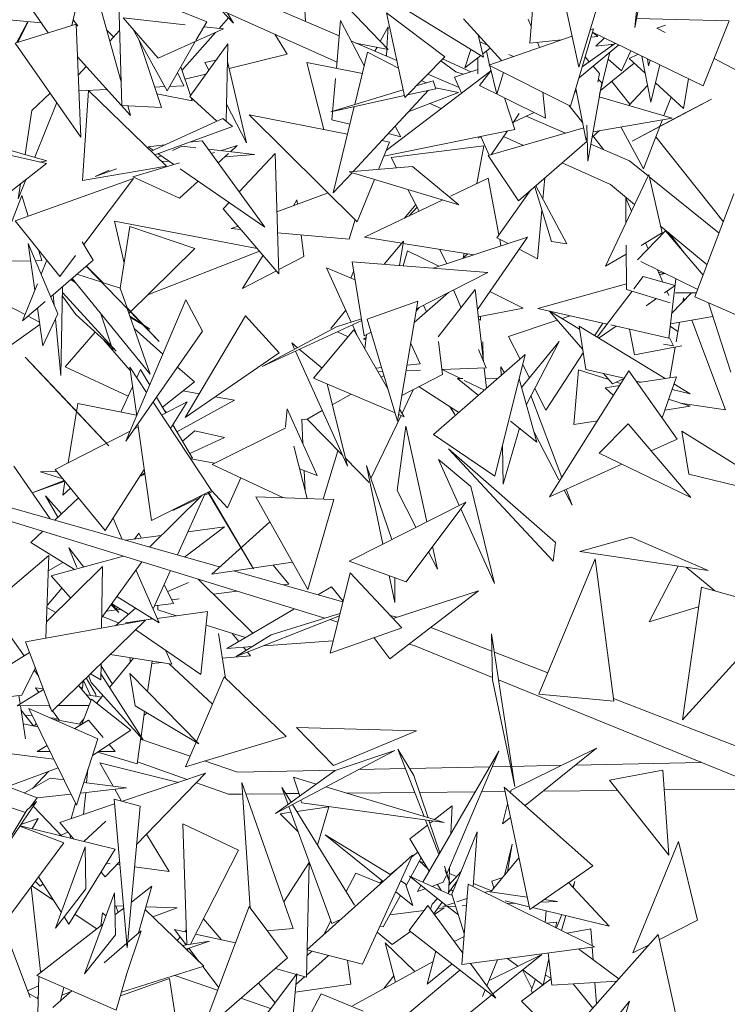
# Model space of a CAD drawing. Header units: metres. Extents: x -14.5 to 19.7, y -19.1 to 4.
# Tile 113 of 218: x 16.645 to 16.891, y 2.323 to 2.666. Entities that reach past the tile are written whole.
import ezdxf

# ---------------------------------------------------------------- set-up
doc = ezdxf.new("R2010")
doc.units = ezdxf.units.M
doc.layers.add('G-IMPT', color=7, linetype='Continuous', lineweight=5)
doc.layers.add('L-PLNT', color=7, linetype='Continuous', lineweight=5, true_color=0x005900)

# ---------------------------------------------------------------- blocks, each defined once
blk = doc.blocks.new('ÁRVORES ORNAMENTAIS - Pequeno e Médio Porte - Ipê-roxo-2976198-A')
at = {"layer": 'G-IMPT', "color": 253, "true_color": 0xaaaaaa}
for p, q in [((6.35506, 2.69357), (6.36452, 2.64975)), ((6.37794, 2.69401), (6.36452, 2.64975)), ((6.19262, 2.68948), (6.20504, 2.64469)), ((6.17965, 2.66168), (6.16436, 2.68402)), ((6.29813, 2.6559), (6.27138, 2.68376)), ((6.38402, 2.66358), (6.38625, 2.6836)), ((6.23491, 2.66558), (6.20003, 2.67964)), ((6.26933, 2.66571), (6.26863, 2.6792)), ((6.38771, 2.68202), (6.38402, 2.66358)), ((6.2811, 2.66065), (6.24224, 2.67737)), ((6.34915, 2.67801), (6.34748, 2.65816)), ((6.18785, 2.66423), (6.19025, 2.67467)), ((6.28031, 2.65155), (6.23282, 2.67279)), ((6.33137, 2.65321), (6.29899, 2.67309)), ((6.20528, 2.63639), (6.20426, 2.672)), ((6.2401, 2.66954), (6.24421, 2.6651)), ((6.24218, 2.66861), (6.24421, 2.6651)), ((6.31788, 2.6534), (6.29749, 2.66869)), ((6.29749, 2.66869), (6.30393, 2.63917)), ((6.17721, 2.66524), (6.15851, 2.6669)), ((6.1726, 2.66565), (6.16867, 2.65826)), ((6.1727, 2.66564), (6.16913, 2.6584)), ((6.18999, 2.66411), (6.18832, 2.66628)), ((6.21803, 2.65291), (6.20585, 2.66696)), ((6.20585, 2.66696), (6.22741, 2.66454)), ((6.23491, 2.66558), (6.23116, 2.65905)), ((6.24254, 2.66689), (6.23927, 2.66322)), ((6.28011, 2.64937), (6.28157, 2.66605)), ((6.28977, 2.6502), (6.28157, 2.66605)), ((6.33765, 2.65203), (6.32441, 2.66656)), ((6.34695, 2.66646), (6.34796, 2.66395)), ((6.41692, 2.66591), (6.38464, 2.66669)), ((6.40787, 2.64323), (6.41692, 2.66591)), ((6.1894, 2.66471), (6.16819, 2.65811)), ((6.1894, 2.66471), (6.1911, 2.62537)), ((6.18999, 2.66411), (6.18962, 2.66414)), ((6.20008, 2.6626), (6.20245, 2.66032)), ((6.20453, 2.66257), (6.20111, 2.65886)), ((6.2211, 2.64153), (6.20914, 2.66316)), ((6.21803, 2.65291), (6.24079, 2.66305)), ((6.23801, 2.66181), (6.22627, 2.64864)), ((6.2339, 2.66382), (6.24079, 2.66305)), ((6.29817, 2.66384), (6.29539, 2.65875)), ((6.29817, 2.66384), (6.2977, 2.65635)), ((6.3697, 2.6631), (6.36168, 2.63621)), ((6.3697, 2.6631), (6.36844, 2.66266)), ((6.40787, 2.64323), (6.36936, 2.66196)), ((6.36936, 2.66193), (6.37122, 2.66046)), ((6.39478, 2.66437), (6.3917, 2.66334)), ((6.3946, 2.66181), (6.3917, 2.66334)), ((6.21914, 2.63567), (6.21123, 2.65938)), ((6.23093, 2.65866), (6.2211, 2.64153)), ((6.26292, 2.65423), (6.25867, 2.66123)), ((6.30112, 2.65204), (6.2853, 2.65884)), ((6.32947, 2.66101), (6.33137, 2.65321)), ((6.33007, 2.65855), (6.33276, 2.65739)), ((6.3622, 2.66051), (6.3332, 2.6505)), ((6.34748, 2.65816), (6.35849, 2.65923)), ((6.35018, 2.65842), (6.35091, 2.65661)), ((6.36885, 2.66023), (6.37122, 2.66046)), ((6.37348, 2.65996), (6.37048, 2.65707)), ((6.16819, 2.65811), (6.1911, 2.62537)), ((6.229, 2.63958), (6.24228, 2.65792)), ((6.24228, 2.65792), (6.24163, 2.63091)), ((6.29093, 2.65502), (6.2865, 2.63676)), ((6.29813, 2.6559), (6.28687, 2.65817)), ((6.29093, 2.65502), (6.30171, 2.64935)), ((6.29426, 2.65668), (6.29351, 2.65531)), ((6.29768, 2.65599), (6.29753, 2.65358)), ((6.32688, 2.65596), (6.32487, 2.64956)), ((6.3337, 2.65637), (6.33109, 2.65436)), ((6.33235, 2.65532), (6.33349, 2.6506)), ((6.36462, 2.64609), (6.37846, 2.65754)), ((6.36577, 2.64992), (6.37736, 2.65808)), ((6.37684, 2.65771), (6.37048, 2.65707)), ((6.37181, 2.64025), (6.37532, 2.65494)), ((6.37581, 2.65699), (6.37596, 2.65762)), ((6.37942, 2.64848), (6.38268, 2.65549)), ((6.1899, 2.65335), (6.2083, 2.63295)), ((6.2342, 2.65135), (6.2381, 2.65215)), ((6.24876, 2.62337), (6.24213, 2.6517)), ((6.26292, 2.65423), (6.24269, 2.64928)), ((6.31788, 2.6534), (6.30393, 2.63917)), ((6.32172, 2.6481), (6.31645, 2.65195)), ((6.31711, 2.65262), (6.32689, 2.64813)), ((6.33039, 2.65381), (6.32487, 2.64956)), ((6.3294, 2.64743), (6.32938, 2.65304)), ((6.34022, 2.65418), (6.34185, 2.65348)), ((6.36821, 2.65163), (6.36678, 2.65331)), ((6.37942, 2.64848), (6.37473, 2.65249)), ((6.38214, 2.65276), (6.38505, 2.65418)), ((6.38765, 2.64768), (6.38214, 2.65276)), ((6.38647, 2.65364), (6.38965, 2.63755)), ((6.38846, 2.65268), (6.38888, 2.65024)), ((6.38936, 2.65224), (6.38888, 2.65024)), ((6.41985, 2.64846), (6.41168, 2.65278)), ((6.19294, 2.64997), (6.19017, 2.64696)), ((6.22587, 2.64983), (6.22923, 2.63991)), ((6.23559, 2.64869), (6.2342, 2.65135)), ((6.26977, 2.65142), (6.27566, 2.62809)), ((6.26977, 2.65142), (6.28913, 2.64758)), ((6.33383, 2.64836), (6.29741, 2.62073)), ((6.32127, 2.64626), (6.32939, 2.64897)), ((6.32172, 2.6481), (6.32428, 2.64726)), ((6.32993, 2.64332), (6.33399, 2.64856)), ((6.36168, 2.63621), (6.3332, 2.6505)), ((6.33356, 2.65032), (6.33597, 2.64038)), ((6.37173, 2.64751), (6.3695, 2.65012)), ((6.37212, 2.64157), (6.38386, 2.65117)), ((6.39282, 2.65055), (6.38965, 2.63755)), ((6.22476, 2.64791), (6.22697, 2.6433)), ((6.23459, 2.6473), (6.22733, 2.64553)), ((6.27855, 2.63138), (6.27981, 2.64581)), ((6.31379, 2.64501), (6.30791, 2.64323)), ((6.30976, 2.64512), (6.31136, 2.64427)), ((6.32285, 2.64269), (6.31197, 2.64737)), ((6.31468, 2.64226), (6.31379, 2.64501)), ((6.32127, 2.64626), (6.32373, 2.6407)), ((6.33831, 2.64794), (6.33597, 2.64038)), ((6.37173, 2.64751), (6.37115, 2.64453)), ((6.37252, 2.64428), (6.37138, 2.64542)), ((6.38231, 2.63685), (6.37602, 2.64476)), ((6.40101, 2.63534), (6.40274, 2.64573)), ((6.20016, 2.64196), (6.19041, 2.64148)), ((6.19375, 2.64165), (6.19168, 2.61023)), ((6.19375, 2.64165), (6.22092, 2.61526)), ((6.2203, 2.64297), (6.21677, 2.64279)), ((6.22697, 2.6433), (6.22197, 2.64305)), ((6.30334, 2.64185), (6.27812, 2.63423)), ((6.31217, 2.64171), (6.28593, 2.61343)), ((6.31468, 2.64226), (6.30484, 2.6401)), ((6.3146, 2.64253), (6.32268, 2.64092)), ((6.32993, 2.64332), (6.33844, 2.63915)), ((6.36389, 2.64041), (6.36333, 2.64174)), ((6.36716, 2.62415), (6.36351, 2.64234)), ((6.36769, 2.61705), (6.37252, 2.64428)), ((6.3885, 2.64334), (6.38193, 2.63645)), ((6.40101, 2.63534), (6.3913, 2.64431)), ((6.17399, 2.63465), (6.18034, 2.64075)), ((6.22987, 2.63804), (6.21755, 2.64045)), ((6.229, 2.63958), (6.23843, 2.63092)), ((6.2295, 2.63912), (6.22987, 2.63804)), ((6.30377, 2.63987), (6.27812, 2.63423)), ((6.30515, 2.63414), (6.32268, 2.64092)), ((6.33862, 2.63912), (6.34223, 2.62805)), ((6.33864, 2.63905), (6.35295, 2.63204)), ((6.35295, 2.63204), (6.35196, 2.64109)), ((6.37166, 2.63945), (6.39707, 2.63203)), ((6.41082, 2.63858), (6.38315, 2.62401)), ((6.39422, 2.63286), (6.39671, 2.63931)), ((6.41082, 2.63858), (6.39938, 2.63274)), ((6.17399, 2.63465), (6.1716, 2.61932)), ((6.18265, 2.63745), (6.175, 2.61837)), ((6.20528, 2.63639), (6.21914, 2.63567)), ((6.20737, 2.63628), (6.2083, 2.63295)), ((6.24876, 2.62337), (6.24177, 2.63681)), ((6.28632, 2.63603), (6.27902, 2.60598)), ((6.31662, 2.6353), (6.31269, 2.63706)), ((6.36591, 2.63036), (6.36111, 2.6365)), ((6.24048, 2.63185), (6.21551, 2.62051)), ((6.24048, 2.63185), (6.24383, 2.62911)), ((6.28738, 2.5959), (6.24975, 2.63312)), ((6.284, 2.62647), (6.24975, 2.63312)), ((6.27855, 2.63138), (6.28482, 2.62985)), ((6.3438, 2.6336), (6.34151, 2.63025)), ((6.34177, 2.63063), (6.34904, 2.63396)), ((6.35989, 2.62675), (6.34619, 2.63265)), ((6.3695, 2.62726), (6.39707, 2.63203)), ((6.39938, 2.63274), (6.38315, 2.62401)), ((6.39281, 2.62921), (6.39367, 2.63144)), ((6.24383, 2.62911), (6.21682, 2.61924)), ((6.34223, 2.62805), (6.29662, 2.61876)), ((6.30252, 2.62554), (6.30061, 2.62925)), ((6.33298, 2.61896), (6.36627, 2.6286)), ((6.33965, 2.62752), (6.33401, 2.61926)), ((6.36769, 2.61705), (6.3673, 2.62949)), ((6.36918, 2.62542), (6.37176, 2.62765)), ((6.38709, 2.61437), (6.37915, 2.62893)), ((6.38709, 2.61437), (6.39276, 2.62907)), ((6.14643, 2.62639), (6.17921, 2.61718)), ((6.2333, 2.62414), (6.22887, 2.62364)), ((6.2333, 2.62414), (6.25517, 2.59398)), ((6.29858, 2.62363), (6.29589, 2.62416)), ((6.29816, 2.62661), (6.30252, 2.62554)), ((6.32945, 2.62499), (6.33049, 2.62546)), ((6.33041, 2.62564), (6.33333, 2.61906)), ((6.34523, 2.62251), (6.33833, 2.62559)), ((6.36742, 2.6255), (6.36716, 2.62415)), ((6.37321, 2.62102), (6.36953, 2.62573)), ((6.41492, 2.59588), (6.39137, 2.62547)), ((6.15227, 2.62229), (6.17912, 2.61618)), ((6.22031, 2.62269), (6.21445, 2.62203)), ((6.21445, 2.62203), (6.21621, 2.62082)), ((6.22625, 2.62219), (6.22303, 2.62073)), ((6.23108, 2.62163), (6.22625, 2.62219)), ((6.25152, 2.61929), (6.23548, 2.62113)), ((6.23965, 2.62065), (6.24553, 2.62241)), ((6.24314, 2.62025), (6.24553, 2.62241)), ((6.29475, 2.61415), (6.29858, 2.62363)), ((6.29913, 2.61824), (6.33148, 2.6224)), ((6.32905, 2.60917), (6.33148, 2.6224)), ((6.34355, 2.60321), (6.36747, 2.62394)), ((6.38217, 2.61717), (6.36874, 2.62295)), ((6.17679, 2.61671), (6.17921, 2.61718)), ((6.21899, 2.61891), (6.21774, 2.61834)), ((6.21792, 2.61964), (6.22349, 2.61581)), ((6.23651, 2.61971), (6.23762, 2.62004)), ((6.23891, 2.61641), (6.24253, 2.61969)), ((6.25152, 2.61929), (6.24122, 2.61851)), ((6.24623, 2.60631), (6.25877, 2.6197)), ((6.25877, 2.6197), (6.26005, 2.57774)), ((6.29913, 2.61824), (6.30102, 2.61466)), ((6.34355, 2.60321), (6.33298, 2.61896)), ((6.38217, 2.61717), (6.38869, 2.6119)), ((6.1625, 2.60328), (6.17912, 2.61618)), ((6.19168, 2.61023), (6.22092, 2.61526)), ((6.20342, 2.61435), (6.19601, 2.61164)), ((6.2009, 2.61386), (6.19601, 2.61164)), ((6.20915, 2.6115), (6.22543, 2.61638)), ((6.22172, 2.61703), (6.21928, 2.61684)), ((6.22566, 2.61431), (6.25517, 2.59398)), ((6.30664, 2.61512), (6.2845, 2.61331)), ((6.30664, 2.61512), (6.32278, 2.6018)), ((6.37558, 2.60893), (6.3588, 2.61643)), ((6.16818, 2.59621), (6.20943, 2.61102)), ((6.17187, 2.61055), (6.16918, 2.60384)), ((6.19206, 2.58799), (6.20943, 2.61102)), ((6.2254, 2.60417), (6.20915, 2.6115)), ((6.28553, 2.613), (6.27902, 2.60598)), ((6.2845, 2.61331), (6.32278, 2.6018)), ((6.28738, 2.5959), (6.29334, 2.61065)), ((6.31985, 2.60479), (6.33299, 2.61105)), ((6.3367, 2.59135), (6.33299, 2.61105)), ((6.35206, 2.60372), (6.35273, 2.61117)), ((6.38889, 2.61234), (6.3739, 2.58043)), ((6.39361, 2.592), (6.38889, 2.61234)), ((6.38906, 2.6116), (6.41342, 2.59191)), ((6.17001, 2.6091), (6.16918, 2.60384)), ((6.2254, 2.60417), (6.23187, 2.61004)), ((6.30498, 2.60715), (6.30896, 2.59961)), ((6.33599, 2.59035), (6.34789, 2.60697)), ((6.34917, 2.60809), (6.35509, 2.58905)), ((6.34956, 2.60842), (6.36033, 2.58818)), ((6.37558, 2.60893), (6.384, 2.60193)), ((6.17052, 2.60502), (6.16169, 2.5822)), ((6.17271, 2.59783), (6.17052, 2.60502)), ((6.27718, 2.60599), (6.25939, 2.5994)), ((6.26636, 2.60356), (6.26521, 2.60167)), ((6.26636, 2.60356), (6.26654, 2.60205)), ((6.28983, 2.59051), (6.31713, 2.6035)), ((6.38291, 2.59961), (6.38091, 2.60413)), ((6.38091, 2.60413), (6.38097, 2.59549)), ((6.40503, 2.56969), (6.41859, 2.60561)), ((6.24069, 2.6004), (6.24272, 2.60256)), ((6.24069, 2.6004), (6.26005, 2.57774)), ((6.30366, 2.59709), (6.30772, 2.60196)), ((6.30825, 2.60096), (6.30529, 2.59787)), ((6.2845, 2.58988), (6.28657, 2.5967)), ((6.35018, 2.58302), (6.35171, 2.59991)), ((6.41358, 2.59755), (6.41496, 2.59598)), ((6.18369, 2.57688), (6.16818, 2.59621)), ((6.20278, 2.59616), (6.20609, 2.58153)), ((6.20278, 2.59616), (6.25252, 2.58655)), ((6.20808, 2.59419), (6.20471, 2.57274)), ((6.23074, 2.58655), (6.20808, 2.59419)), ((6.24583, 2.59438), (6.24348, 2.59352)), ((6.24682, 2.59322), (6.24348, 2.59352)), ((6.39305, 2.59441), (6.40927, 2.58093)), ((6.2845, 2.58988), (6.25961, 2.59209)), ((6.26785, 2.59136), (6.26876, 2.58382)), ((6.30287, 2.58842), (6.28983, 2.59051)), ((6.31385, 2.57974), (6.34663, 2.59049)), ((6.34663, 2.59049), (6.32924, 2.56534)), ((6.33996, 2.5883), (6.33599, 2.59035)), ((6.33743, 2.58747), (6.33699, 2.58983)), ((6.39472, 2.59277), (6.38499, 2.58258)), ((6.39361, 2.592), (6.38622, 2.58766)), ((6.39472, 2.59277), (6.40792, 2.57735)), ((6.40142, 2.58494), (6.39581, 2.59212)), ((6.18308, 2.5638), (6.17264, 2.58835)), ((6.17264, 2.58835), (6.17502, 2.5721)), ((6.19533, 2.5825), (6.1915, 2.58893)), ((6.23074, 2.58655), (6.20781, 2.56397)), ((6.29673, 2.58107), (6.30351, 2.58919)), ((6.30207, 2.58066), (6.30351, 2.58919)), ((6.32803, 2.58439), (6.30336, 2.58834)), ((6.31597, 2.58632), (6.31862, 2.5813)), ((6.35018, 2.58302), (6.34376, 2.58634)), ((6.36033, 2.58818), (6.35509, 2.58905)), ((6.38103, 2.58779), (6.38115, 2.57231)), ((6.38871, 2.58648), (6.38778, 2.58858)), ((6.17744, 2.58236), (6.17629, 2.5861)), ((6.18369, 2.57688), (6.18916, 2.58413)), ((6.21434, 2.5704), (6.2533, 2.58563)), ((6.25452, 2.58421), (6.24742, 2.57261)), ((6.26876, 2.58382), (6.26001, 2.57922)), ((6.30336, 2.58055), (6.30488, 2.5858)), ((6.3158, 2.58038), (6.30488, 2.5858)), ((6.32427, 2.58316), (6.3246, 2.58494)), ((6.32586, 2.58474), (6.32433, 2.58349)), ((6.38106, 2.58463), (6.3739, 2.58043)), ((6.17352, 2.58232), (6.16169, 2.5822)), ((6.17744, 2.58236), (6.1752, 2.58234)), ((6.17916, 2.58252), (6.17721, 2.5776)), ((6.19533, 2.5825), (6.18054, 2.56978)), ((6.21834, 2.55424), (6.19292, 2.58043)), ((6.1987, 2.5747), (6.19298, 2.58048)), ((6.28658, 2.57568), (6.27667, 2.57986)), ((6.28524, 2.56091), (6.27667, 2.57986)), ((6.28976, 2.5562), (6.28555, 2.58194)), ((6.28555, 2.58194), (6.33288, 2.57826)), ((6.40602, 2.57231), (6.38611, 2.58203)), ((6.18849, 2.57553), (6.18776, 2.57599)), ((6.18797, 2.57617), (6.21518, 2.54281)), ((6.19839, 2.5748), (6.18968, 2.57764)), ((6.25916, 2.57878), (6.24742, 2.57261)), ((6.28517, 2.57627), (6.2861, 2.57862)), ((6.30801, 2.56554), (6.33288, 2.57826)), ((6.38369, 2.57248), (6.38698, 2.57681)), ((6.39818, 2.57369), (6.38698, 2.57681)), ((6.39383, 2.5749), (6.39194, 2.57919)), ((6.39231, 2.57834), (6.39422, 2.57785)), ((6.39452, 2.57793), (6.39271, 2.57743)), ((6.39836, 2.57605), (6.39586, 2.55534)), ((6.1759, 2.5743), (6.17075, 2.56137)), ((6.18465, 2.57332), (6.18413, 2.54235)), ((6.18909, 2.57479), (6.18757, 2.57582)), ((6.20477, 2.57271), (6.19863, 2.57472)), ((6.20477, 2.57271), (6.20716, 2.56586)), ((6.38114, 2.57423), (6.35027, 2.56571)), ((6.39818, 2.57369), (6.39442, 2.57109)), ((6.1608, 2.56916), (6.17163, 2.56356)), ((6.18142, 2.57054), (6.18177, 2.56686)), ((6.1846, 2.56994), (6.1893, 2.56356)), ((6.20332, 2.55087), (6.18462, 2.57131)), ((6.31916, 2.57124), (6.30721, 2.56076)), ((6.31555, 2.55577), (6.32844, 2.57226)), ((6.32094, 2.57215), (6.32352, 2.56596)), ((6.33133, 2.54725), (6.32844, 2.57226)), ((6.34513, 2.5658), (6.33354, 2.57156)), ((6.37093, 2.55565), (6.38311, 2.57172)), ((6.39635, 2.5677), (6.38115, 2.57231)), ((6.39159, 2.56914), (6.38798, 2.56665)), ((6.39593, 2.57016), (6.39526, 2.57167)), ((6.3969, 2.56398), (6.40381, 2.57111)), ((6.39826, 2.5711), (6.40556, 2.57111)), ((6.40083, 2.56804), (6.40105, 2.56934)), ((6.40105, 2.56934), (6.40135, 2.56857)), ((6.40503, 2.56969), (6.42909, 2.55916)), ((6.17866, 2.56816), (6.17075, 2.56137)), ((6.17594, 2.56582), (6.17786, 2.55271)), ((6.22767, 2.56875), (6.20676, 2.51948)), ((6.21834, 2.55424), (6.20713, 2.56593)), ((6.20721, 2.5657), (6.21518, 2.54281)), ((6.23345, 2.55775), (6.22767, 2.56875)), ((6.29086, 2.56197), (6.30846, 2.56818)), ((6.30846, 2.56818), (6.30141, 2.5264)), ((6.30887, 2.56598), (6.30788, 2.56478)), ((6.31046, 2.56679), (6.31148, 2.56451)), ((6.32954, 2.56276), (6.34513, 2.5658)), ((6.35027, 2.56571), (6.37439, 2.56022)), ((6.41749, 2.54347), (6.40977, 2.56761)), ((6.17268, 2.56302), (6.17665, 2.56097)), ((6.18308, 2.5638), (6.17786, 2.55271)), ((6.20332, 2.55087), (6.1893, 2.56356)), ((6.20173, 2.55261), (6.19804, 2.56381)), ((6.21265, 2.5601), (6.20817, 2.56296)), ((6.2083, 2.56257), (6.2129, 2.55984)), ((6.24844, 2.56307), (6.22739, 2.52772)), ((6.24844, 2.56307), (6.26018, 2.55024)), ((6.2781, 2.55876), (6.28336, 2.56506)), ((6.33032, 2.56291), (6.33025, 2.56157)), ((6.35428, 2.5648), (6.36593, 2.55135)), ((6.36477, 2.55852), (6.35446, 2.56476)), ((6.36159, 2.56313), (6.35873, 2.56217)), ((6.41126, 2.56294), (6.39646, 2.5603)), ((6.16297, 2.55018), (6.17677, 2.56014)), ((6.18224, 2.56202), (6.18413, 2.54235)), ((6.21511, 2.55853), (6.21283, 2.55999)), ((6.21306, 2.55975), (6.21511, 2.55853)), ((6.2889, 2.56148), (6.25424, 2.54553)), ((6.28014, 2.55926), (6.25424, 2.54553)), ((6.2888, 2.56206), (6.28014, 2.55926)), ((6.2873, 2.55633), (6.28565, 2.55999)), ((6.29086, 2.56197), (6.30141, 2.5264)), ((6.33025, 2.56157), (6.32963, 2.56195)), ((6.35704, 2.56161), (6.34007, 2.55591)), ((6.36462, 2.55947), (6.39463, 2.5413)), ((6.36462, 2.55947), (6.36703, 2.54446)), ((6.37003, 2.5562), (6.37289, 2.56056)), ((6.3776, 2.55949), (6.37168, 2.55541)), ((6.37565, 2.55994), (6.39586, 2.55534)), ((6.39637, 2.55958), (6.39905, 2.55764)), ((6.39843, 2.55402), (6.3996, 2.56086)), ((6.40395, 2.56164), (6.41569, 2.53036)), ((6.19605, 2.55745), (6.18557, 2.54533)), ((6.23345, 2.55775), (6.20676, 2.51948)), ((6.20965, 2.55869), (6.21964, 2.54983)), ((6.27216, 2.54138), (6.28621, 2.55822)), ((6.28418, 2.55578), (6.28046, 2.5576)), ((6.28621, 2.55822), (6.29805, 2.53774)), ((6.29025, 2.55547), (6.28951, 2.55501)), ((6.28976, 2.5562), (6.2922, 2.55745)), ((6.28996, 2.55174), (6.2906, 2.55663)), ((6.34406, 2.54802), (6.34007, 2.55591)), ((6.38225, 2.55843), (6.3839, 2.54958)), ((6.39616, 2.55541), (6.39758, 2.55271)), ((6.19911, 2.55467), (6.20827, 2.54404)), ((6.20224, 2.55104), (6.20187, 2.55218)), ((6.26453, 2.55367), (6.2665, 2.55203)), ((6.26453, 2.55367), (6.26551, 2.55151)), ((6.29038, 2.55494), (6.28951, 2.55501)), ((6.30923, 2.5464), (6.30598, 2.55346)), ((6.31569, 2.55413), (6.3171, 2.54267)), ((6.33114, 2.55407), (6.33127, 2.54775)), ((6.35766, 2.55414), (6.34463, 2.53821)), ((6.35766, 2.55414), (6.34629, 2.53226)), ((6.3839, 2.54958), (6.4004, 2.55266)), ((6.39758, 2.55271), (6.394, 2.5533)), ((6.3963, 2.54156), (6.39813, 2.55223)), ((6.20078, 2.51783), (6.1717, 2.54878)), ((6.18298, 2.53681), (6.1717, 2.54878)), ((6.26018, 2.55024), (6.22739, 2.52772)), ((6.2658, 2.55086), (6.28391, 2.51078)), ((6.26716, 2.55148), (6.27509, 2.54489)), ((6.31387, 2.52176), (6.3459, 2.54962)), ((6.32961, 2.55136), (6.33228, 2.54496)), ((6.33532, 2.50723), (6.3459, 2.54962)), ((6.35304, 2.53022), (6.36611, 2.5502)), ((6.20752, 2.53515), (6.18557, 2.54533)), ((6.21396, 2.53645), (6.20809, 2.54529)), ((6.2105, 2.5283), (6.20809, 2.54529)), ((6.22476, 2.54529), (6.23059, 2.54011)), ((6.30923, 2.5464), (6.30471, 2.54596)), ((6.3374, 2.54533), (6.33747, 2.54228)), ((6.3374, 2.54533), (6.33865, 2.54332)), ((6.34734, 2.54152), (6.34502, 2.5461)), ((6.21054, 2.5416), (6.21185, 2.54439)), ((6.21503, 2.53896), (6.21185, 2.54439)), ((6.29587, 2.54508), (6.29391, 2.54489)), ((6.29628, 2.54371), (6.29463, 2.54365)), ((6.2957, 2.5418), (6.29668, 2.54236)), ((6.3171, 2.54267), (6.30292, 2.53534)), ((6.30938, 2.54416), (6.30438, 2.54399)), ((6.33228, 2.54496), (6.31689, 2.54442)), ((6.31689, 2.54442), (6.32327, 2.54131)), ((6.33241, 2.53788), (6.33159, 2.54494)), ((6.35434, 2.50009), (6.38199, 2.54394)), ((6.36277, 2.52524), (6.3645, 2.54434)), ((6.37496, 2.54092), (6.3645, 2.54434)), ((6.38036, 2.54136), (6.36703, 2.54446)), ((6.37312, 2.54304), (6.37625, 2.53943)), ((6.39883, 2.52014), (6.38199, 2.54394)), ((6.38544, 2.53988), (6.39854, 2.5419)), ((6.39854, 2.5419), (6.39359, 2.52755)), ((6.20493, 2.52962), (6.20906, 2.53844)), ((6.21954, 2.53126), (6.23059, 2.54011)), ((6.27216, 2.54138), (6.30055, 2.5293)), ((6.27685, 2.53938), (6.28391, 2.51078)), ((6.30893, 2.53845), (6.32271, 2.52945)), ((6.32413, 2.54132), (6.32223, 2.54131)), ((6.32959, 2.53543), (6.32223, 2.54131)), ((6.32466, 2.54064), (6.33166, 2.53723)), ((6.3364, 2.54136), (6.33201, 2.54134)), ((6.34997, 2.51914), (6.34379, 2.54118)), ((6.37372, 2.53808), (6.37879, 2.53886)), ((6.38032, 2.5413), (6.37625, 2.53943)), ((6.37921, 2.53953), (6.37761, 2.54006)), ((6.38619, 2.54), (6.38449, 2.54039)), ((6.39769, 2.53945), (6.4034, 2.53599)), ((6.20078, 2.51783), (6.18298, 2.53681)), ((6.22068, 2.52931), (6.21746, 2.53482)), ((6.2323, 2.53596), (6.2267, 2.53699)), ((6.24454, 2.53372), (6.2379, 2.53494)), ((6.27865, 2.53209), (6.28521, 2.53583)), ((6.30298, 2.52921), (6.30689, 2.53739)), ((6.35859, 2.50682), (6.34789, 2.53534)), ((6.35304, 2.53022), (6.34919, 2.53784)), ((6.37372, 2.53808), (6.37663, 2.53543)), ((6.4034, 2.53599), (6.39702, 2.53748)), ((6.18661, 2.51193), (6.19005, 2.53264)), ((6.21047, 2.5285), (6.19005, 2.53264)), ((6.23661, 2.50231), (6.21622, 2.53304)), ((6.2192, 2.52855), (6.22814, 2.53311)), ((6.22814, 2.53311), (6.22227, 2.52392)), ((6.22453, 2.52275), (6.24454, 2.53372)), ((6.39452, 2.53025), (6.40335, 2.53165)), ((6.40335, 2.53165), (6.39585, 2.5341)), ((6.40003, 2.53274), (6.41569, 2.53036)), ((6.22012, 2.53027), (6.22087, 2.5294)), ((6.26297, 2.53071), (6.26239, 2.52441)), ((6.26297, 2.53071), (6.27336, 2.50753)), ((6.26988, 2.5271), (6.27517, 2.53011)), ((6.2921, 2.50645), (6.3026, 2.52843)), ((6.30181, 2.52877), (6.30369, 2.52796)), ((6.30213, 2.53067), (6.30369, 2.52796)), ((6.31977, 2.53136), (6.32135, 2.52873)), ((6.3198, 2.53135), (6.32135, 2.52873)), ((6.21568, 2.49185), (6.21091, 2.52544)), ((6.22992, 2.51354), (6.22309, 2.52521)), ((6.2701, 2.52687), (6.26804, 2.5271)), ((6.26845, 2.51849), (6.26804, 2.5271)), ((6.26988, 2.5271), (6.28221, 2.51453)), ((6.30126, 2.50228), (6.30429, 2.52466)), ((6.31163, 2.49139), (6.30429, 2.52466)), ((6.34997, 2.51914), (6.34079, 2.52648)), ((6.36277, 2.52524), (6.37102, 2.52654)), ((6.3817, 2.5255), (6.37164, 2.51524)), ((6.3817, 2.5255), (6.40358, 2.49981)), ((6.18206, 2.50961), (6.20823, 2.52296)), ((6.20971, 2.52371), (6.21106, 2.5244)), ((6.23071, 2.52306), (6.22644, 2.51948)), ((6.2411, 2.52074), (6.23071, 2.52306)), ((6.26252, 2.52411), (6.23677, 2.51132)), ((6.31387, 2.52176), (6.33532, 2.50723)), ((6.33823, 2.5045), (6.34394, 2.52395)), ((6.349, 2.52261), (6.35762, 2.50602)), ((6.40047, 2.52294), (6.42175, 2.50973)), ((6.40047, 2.52294), (6.4029, 2.50795)), ((6.2411, 2.52074), (6.22897, 2.51517)), ((6.2699, 2.4995), (6.26521, 2.51768)), ((6.33796, 2.51781), (6.33823, 2.5045)), ((6.39883, 2.52014), (6.38975, 2.51605)), ((6.28064, 2.51613), (6.27549, 2.4993)), ((6.35643, 2.48414), (6.31914, 2.51679)), ((6.31914, 2.51679), (6.35566, 2.47762)), ((6.40358, 2.49981), (6.37164, 2.51524)), ((6.18036, 2.4924), (6.16767, 2.5108)), ((6.22906, 2.51369), (6.22992, 2.51354)), ((6.23777, 2.51181), (6.22933, 2.51329)), ((6.2614, 2.49979), (6.23677, 2.51132)), ((6.28324, 2.51349), (6.29146, 2.50511)), ((6.29622, 2.48357), (6.29054, 2.51093)), ((6.29944, 2.48521), (6.29054, 2.51093)), ((6.31568, 2.51305), (6.32688, 2.50365)), ((6.31568, 2.51305), (6.32291, 2.4971)), ((6.37952, 2.51144), (6.35434, 2.50009)), ((6.17695, 2.50874), (6.18262, 2.50893)), ((6.17695, 2.50874), (6.18475, 2.50635)), ((6.18206, 2.50961), (6.19954, 2.48834)), ((6.21315, 2.50965), (6.19954, 2.48834)), ((6.21332, 2.50846), (6.21204, 2.50739)), ((6.21339, 2.50801), (6.21204, 2.50739)), ((6.27336, 2.50753), (6.26724, 2.5098)), ((6.26921, 2.50215), (6.26888, 2.50919)), ((6.43866, 2.49924), (6.4029, 2.50795)), ((6.18518, 2.50581), (6.17408, 2.50151)), ((6.17412, 2.50145), (6.18542, 2.50553)), ((6.18474, 2.5007), (6.18552, 2.5054)), ((6.2421, 2.4962), (6.24674, 2.50665)), ((6.23938, 2.47564), (6.15054, 2.50087)), ((6.18745, 2.50305), (6.18474, 2.5007)), ((6.21493, 2.48258), (6.23333, 2.50067)), ((6.23661, 2.50231), (6.21568, 2.49185)), ((6.23442, 2.50122), (6.22472, 2.47981)), ((6.23553, 2.50129), (6.23415, 2.50062)), ((6.23531, 2.50166), (6.25121, 2.475)), ((6.23548, 2.50175), (6.25121, 2.475)), ((6.23687, 2.50194), (6.2357, 2.50137)), ((6.2421, 2.4962), (6.23655, 2.50229)), ((6.30126, 2.50228), (6.30782, 2.48945)), ((6.32688, 2.50365), (6.33523, 2.46992)), ((6.35949, 2.50241), (6.3622, 2.49721)), ((6.3622, 2.49721), (6.36014, 2.5027)), ((6.27611, 2.45783), (6.148, 2.49722)), ((6.17874, 2.50037), (6.18303, 2.49295)), ((6.17874, 2.50037), (6.18426, 2.4941)), ((6.18196, 2.49195), (6.19023, 2.49967)), ((6.23242, 2.49978), (6.22312, 2.49526)), ((6.25199, 2.50013), (6.27917, 2.49917)), ((6.25199, 2.50013), (6.27009, 2.46775)), ((6.27917, 2.49917), (6.27009, 2.46775)), ((6.28457, 2.47767), (6.32517, 2.49825)), ((6.30438, 2.47051), (6.32517, 2.49825)), ((6.32344, 2.49594), (6.33523, 2.46992)), ((6.2055, 2.48526), (6.20226, 2.4926)), ((6.25688, 2.49139), (6.23666, 2.47319)), ((6.17367, 2.48422), (6.17779, 2.48806)), ((6.20974, 2.48535), (6.21128, 2.4874)), ((6.21213, 2.48567), (6.21128, 2.4874)), ((6.22718, 2.47911), (6.24107, 2.48961)), ((6.24107, 2.48961), (6.22838, 2.48788)), ((6.17367, 2.48422), (6.18878, 2.47473)), ((6.21903, 2.48661), (6.20667, 2.48493)), ((6.35643, 2.48414), (6.35566, 2.47762)), ((6.36488, 2.48099), (6.38279, 2.48605)), ((6.40962, 2.47441), (6.38279, 2.48605)), ((6.18686, 2.48231), (6.18962, 2.47543)), ((6.18686, 2.48231), (6.19204, 2.47562)), ((6.31218, 2.48092), (6.31528, 2.47487)), ((6.31528, 2.47487), (6.31354, 2.48274)), ((6.36488, 2.48099), (6.40962, 2.47441)), ((6.1799, 2.47958), (6.1641, 2.46617)), ((6.1799, 2.47958), (6.17884, 2.45083)), ((6.18481, 2.47722), (6.1797, 2.47427)), ((6.20593, 2.47941), (6.18074, 2.47255)), ((6.19836, 2.45798), (6.21225, 2.47746)), ((6.26477, 2.47727), (6.23666, 2.47319)), ((6.30438, 2.47051), (6.28457, 2.47767)), ((6.35062, 2.43129), (6.37023, 2.47849)), ((6.37023, 2.47849), (6.37679, 2.42894)), ((6.17914, 2.45663), (6.19864, 2.4758)), ((6.1983, 2.45433), (6.19864, 2.4758)), ((6.21837, 2.45614), (6.21021, 2.4746)), ((6.22226, 2.47439), (6.21621, 2.46102)), ((6.28235, 2.46344), (6.24418, 2.47428)), ((6.2581, 2.4763), (6.26356, 2.46966)), ((6.28489, 2.47362), (6.27792, 2.44561)), ((6.28489, 2.47362), (6.30285, 2.45449)), ((6.39917, 2.47594), (6.38909, 2.45656)), ((6.41191, 2.46728), (6.40193, 2.47554)), ((6.18748, 2.46483), (6.18074, 2.47255)), ((6.22851, 2.47028), (6.2213, 2.46704)), ((6.23196, 2.4714), (6.25099, 2.4526)), ((6.26144, 2.46938), (6.26356, 2.46966)), ((6.30042, 2.4633), (6.29849, 2.47264)), ((6.30042, 2.4633), (6.30045, 2.47193)), ((6.17926, 2.46221), (6.18445, 2.46831)), ((6.22334, 2.4629), (6.22007, 2.46954)), ((6.23727, 2.46615), (6.24547, 2.46725)), ((6.27359, 2.46592), (6.2784, 2.46876)), ((6.28243, 2.46376), (6.2784, 2.46876)), ((6.29871, 2.44358), (6.32961, 2.46728)), ((6.29983, 2.4577), (6.32961, 2.46728)), ((6.40728, 2.46858), (6.40072, 2.42239)), ((6.40728, 2.46858), (6.43304, 2.46132)), ((6.20188, 2.46291), (6.20427, 2.45983)), ((6.20364, 2.46539), (6.21837, 2.45614)), ((6.22334, 2.4629), (6.21672, 2.46215)), ((6.2227, 2.46421), (6.22528, 2.46455)), ((6.17923, 2.46157), (6.18236, 2.45979)), ((6.20342, 2.46065), (6.19999, 2.46026)), ((6.20156, 2.46247), (6.20427, 2.45983)), ((6.20207, 2.46266), (6.2077, 2.45921)), ((6.2029, 2.46159), (6.20269, 2.46228)), ((6.20307, 2.45518), (6.21012, 2.46132)), ((6.20331, 2.46106), (6.20393, 2.46152)), ((6.20505, 2.46083), (6.20361, 2.46067)), ((6.21767, 2.45772), (6.23521, 2.46016)), ((6.21788, 2.46228), (6.21789, 2.46073)), ((6.22442, 2.45866), (6.21789, 2.46073)), ((6.23283, 2.43822), (6.23521, 2.46016)), ((6.24194, 2.44726), (6.26521, 2.46098)), ((6.28129, 2.45945), (6.25734, 2.45195)), ((6.40631, 2.46175), (6.38909, 2.45656)), ((6.40072, 2.42239), (6.43536, 2.46066)), ((6.1718, 2.44957), (6.21354, 2.45706)), ((6.18098, 2.42533), (6.21354, 2.45706)), ((6.19864, 2.45837), (6.20416, 2.45613)), ((6.20664, 2.45619), (6.21618, 2.45752)), ((6.21557, 2.45743), (6.21527, 2.45808)), ((6.24522, 2.44441), (6.28116, 2.45862)), ((6.28061, 2.45644), (6.27782, 2.4573)), ((6.3011, 2.45811), (6.29885, 2.45875)), ((6.164, 2.45503), (6.17132, 2.44466)), ((6.23283, 2.43822), (6.21017, 2.45378)), ((6.24838, 2.45106), (6.2347, 2.4554)), ((6.23898, 2.45248), (6.24142, 2.43694)), ((6.24608, 2.4497), (6.24379, 2.45252)), ((6.30285, 2.45449), (6.27792, 2.44561)), ((6.3343, 2.44629), (6.31302, 2.45456)), ((6.1718, 2.44957), (6.18098, 2.42533)), ((6.24522, 2.44441), (6.25734, 2.45195)), ((6.279, 2.44995), (6.25478, 2.44819)), ((6.29315, 2.45103), (6.29871, 2.44358)), ((6.33418, 2.45232), (6.34222, 2.39912)), ((6.33418, 2.45232), (6.33449, 2.43637)), ((6.16388, 2.43999), (6.17321, 2.44585)), ((6.22276, 2.4418), (6.22052, 2.44667)), ((6.25083, 2.44791), (6.24194, 2.44726)), ((6.24864, 2.44654), (6.24771, 2.44768)), ((6.25017, 2.44465), (6.24912, 2.44595)), ((6.30713, 2.44829), (6.3055, 2.44879)), ((6.33447, 2.43715), (6.30713, 2.44829)), ((6.35372, 2.43874), (6.33514, 2.44596)), ((6.20107, 2.43368), (6.20938, 2.44388)), ((6.22276, 2.4418), (6.2013, 2.44514)), ((6.20819, 2.44242), (6.20823, 2.44406)), ((6.21584, 2.44288), (6.21428, 2.4322)), ((6.21952, 2.44231), (6.21571, 2.44201)), ((6.25017, 2.44465), (6.24033, 2.4439)), ((6.17053, 2.43098), (6.17519, 2.44063)), ((6.17488, 2.43963), (6.17439, 2.43897)), ((6.17478, 2.43977), (6.17636, 2.43753)), ((6.19802, 2.43638), (6.19811, 2.44203)), ((6.1981, 2.44115), (6.20202, 2.43486)), ((6.23693, 2.42784), (6.22183, 2.44195)), ((6.19158, 2.43325), (6.19185, 2.43593)), ((6.1944, 2.43088), (6.19199, 2.43606)), ((6.19614, 2.4315), (6.19292, 2.43697)), ((6.19377, 2.4378), (6.19466, 2.43536)), ((6.19444, 2.43845), (6.19802, 2.43638)), ((6.21274, 2.41542), (6.19466, 2.43536)), ((6.19806, 2.43839), (6.21274, 2.41542)), ((6.20995, 2.42728), (6.20812, 2.43848)), ((6.20812, 2.43848), (6.2321, 2.41403)), ((6.23131, 2.41484), (6.24102, 2.43732)), ((6.26261, 2.41655), (6.24102, 2.43732)), ((6.34222, 2.39912), (6.33449, 2.43637)), ((6.49602, 2.37137), (6.3366, 2.43628)), ((6.17808, 2.43298), (6.16884, 2.42728)), ((6.17642, 2.43195), (6.17521, 2.43358)), ((6.178, 2.43319), (6.17521, 2.43358)), ((6.1902, 2.43432), (6.19457, 2.4292)), ((6.19158, 2.43325), (6.19046, 2.43402)), ((6.14464, 2.4279), (6.17053, 2.43098)), ((6.16988, 2.42792), (6.16944, 2.43085)), ((6.19141, 2.42084), (6.19474, 2.42964)), ((6.19833, 2.43033), (6.19296, 2.43109)), ((6.20847, 2.41876), (6.19474, 2.42964)), ((6.19614, 2.4315), (6.19643, 2.4306)), ((6.19658, 2.42818), (6.19875, 2.43085)), ((6.35062, 2.43129), (6.37679, 2.42894)), ((6.50098, 2.38152), (6.37667, 2.42982)), ((6.16884, 2.42728), (6.18022, 2.42733)), ((6.17171, 2.41574), (6.16998, 2.42728)), ((6.17458, 2.42025), (6.17018, 2.42591)), ((6.19694, 2.41581), (6.17288, 2.42635)), ((6.18954, 2.39269), (6.17288, 2.42635)), ((6.18062, 2.42628), (6.18007, 2.42702)), ((6.18363, 2.42221), (6.18118, 2.42552)), ((6.18304, 2.42734), (6.19389, 2.42739)), ((6.20995, 2.42728), (6.2321, 2.41403)), ((6.21328, 2.42529), (6.21201, 2.41656)), ((6.17418, 2.42373), (6.17169, 2.42398)), ((6.18316, 2.42285), (6.18022, 2.42314)), ((6.19122, 2.42072), (6.18128, 2.42267)), ((6.19366, 2.42222), (6.18893, 2.41932)), ((6.19059, 2.42085), (6.19212, 2.42271)), ((6.19366, 2.42222), (6.19885, 2.4162)), ((6.2131, 2.42407), (6.21421, 2.42473)), ((6.17092, 2.42097), (6.17604, 2.41997)), ((6.17501, 2.42034), (6.17433, 2.42058)), ((6.17492, 2.42019), (6.17549, 2.42108)), ((6.20847, 2.41876), (6.19505, 2.40991)), ((6.26617, 2.41975), (6.30796, 2.41855)), ((6.26617, 2.41975), (6.27909, 2.40646)), ((6.30796, 2.41855), (6.27909, 2.40646)), ((6.19694, 2.41581), (6.18954, 2.39269)), ((6.21197, 2.41627), (6.21064, 2.4071)), ((6.22911, 2.40975), (6.21187, 2.41562)), ((6.26261, 2.41655), (6.22752, 2.40607)), ((6.15174, 2.41242), (6.18163, 2.40867)), ((6.17928, 2.41341), (6.17588, 2.41132)), ((6.17588, 2.41132), (6.18032, 2.41133)), ((6.19722, 2.41134), (6.20305, 2.41134)), ((6.20094, 2.41379), (6.20305, 2.41134)), ((6.22752, 2.40607), (6.2312, 2.41458)), ((6.2589, 2.38979), (6.30043, 2.41171)), ((6.30043, 2.41171), (6.27969, 2.40475)), ((6.30706, 2.40305), (6.30154, 2.41219)), ((6.31067, 2.38868), (6.30154, 2.41219)), ((6.31019, 2.3658), (6.33673, 2.41148)), ((6.33673, 2.41148), (6.31859, 2.36878)), ((6.34099, 2.39787), (6.37074, 2.4125)), ((6.37074, 2.4125), (6.34582, 2.3925)), ((6.19691, 2.41113), (6.21064, 2.4071)), ((6.24564, 2.40413), (6.23412, 2.40805)), ((6.15606, 2.39563), (6.18311, 2.40569)), ((6.17417, 2.39852), (6.17994, 2.40451)), ((6.19353, 2.40516), (6.19307, 2.40044)), ((6.20229, 2.39928), (6.19764, 2.40743)), ((6.22505, 2.40056), (6.19764, 2.40743)), ((6.22807, 2.40158), (6.21073, 2.40771)), ((6.28001, 2.40486), (6.24564, 2.40413)), ((6.2589, 2.38979), (6.27969, 2.40475)), ((6.30419, 2.40538), (6.28777, 2.40503)), ((6.33355, 2.40601), (6.30563, 2.40541)), ((6.34076, 2.40616), (6.33441, 2.40602)), ((6.35861, 2.40654), (6.34115, 2.40617)), ((6.4071, 2.40758), (6.36344, 2.40664)), ((6.39379, 2.40482), (6.37522, 2.40133)), ((6.39379, 2.40482), (6.39594, 2.37519)), ((6.17136, 2.39692), (6.18035, 2.40204)), ((6.18521, 2.40143), (6.18035, 2.40204)), ((6.20557, 2.39401), (6.2345, 2.40375)), ((6.2345, 2.40375), (6.21049, 2.379)), ((6.26517, 2.40239), (6.27309, 2.4)), ((6.26517, 2.40239), (6.2673, 2.39584)), ((6.30706, 2.40305), (6.31203, 2.38827)), ((6.39594, 2.37519), (6.37522, 2.40133)), ((6.17585, 2.39523), (6.1655, 2.39914)), ((6.19088, 2.39689), (6.20695, 2.39869)), ((6.20695, 2.39869), (6.19206, 2.40057)), ((6.20525, 2.3941), (6.20289, 2.39823)), ((6.24244, 2.3965), (6.23129, 2.40044)), ((6.25008, 2.35674), (6.24714, 2.40053)), ((6.24714, 2.40053), (6.26505, 2.34965)), ((6.26429, 2.39367), (6.26111, 2.39881)), ((6.26111, 2.39881), (6.26326, 2.39293)), ((6.27637, 2.39901), (6.31765, 2.38658)), ((6.36947, 2.37154), (6.3385, 2.39898)), ((6.3385, 2.39898), (6.3475, 2.35637)), ((6.34099, 2.39787), (6.34079, 2.39709)), ((6.37803, 2.39779), (6.3521, 2.39754)), ((6.42991, 2.39829), (6.39429, 2.39795)), ((6.17585, 2.39523), (6.17346, 2.39203)), ((6.17585, 2.3952), (6.18764, 2.39652)), ((6.19274, 2.3971), (6.192, 2.38944)), ((6.21171, 2.39236), (6.20263, 2.3948)), ((6.20263, 2.3948), (6.20719, 2.34296)), ((6.24701, 2.39652), (6.24244, 2.3965)), ((6.2619, 2.39666), (6.24854, 2.39653)), ((6.26701, 2.39671), (6.26243, 2.39667)), ((6.26775, 2.39446), (6.26806, 2.39351)), ((6.3074, 2.3971), (6.28349, 2.39687)), ((6.32849, 2.39731), (6.30905, 2.39712)), ((6.33884, 2.39741), (6.33072, 2.39733)), ((6.17177, 2.39015), (6.15958, 2.39413)), ((6.16133, 2.3729), (6.17559, 2.39396)), ((6.16133, 2.3729), (6.17225, 2.39094)), ((6.17225, 2.39094), (6.17559, 2.39396)), ((6.18442, 2.38189), (6.17444, 2.39226)), ((6.18375, 2.38666), (6.20278, 2.39307)), ((6.18765, 2.38798), (6.1892, 2.39338)), ((6.21171, 2.39236), (6.20719, 2.34296)), ((6.26352, 2.39223), (6.27847, 2.35147)), ((6.2864, 2.35786), (6.26477, 2.39289)), ((6.26625, 2.39049), (6.2774, 2.39205)), ((6.31765, 2.38658), (6.26806, 2.39351)), ((6.27354, 2.37868), (6.2774, 2.39205)), ((6.31424, 2.38761), (6.32038, 2.3924)), ((6.32038, 2.3924), (6.32, 2.38269)), ((6.33975, 2.39309), (6.33795, 2.38618)), ((6.17011, 2.38587), (6.17623, 2.38805)), ((6.17412, 2.38443), (6.17623, 2.38805)), ((6.26046, 2.38969), (6.26426, 2.39022)), ((6.26046, 2.38969), (6.26683, 2.38321)), ((6.3158, 2.37547), (6.31114, 2.38749)), ((6.31235, 2.38732), (6.31614, 2.37605)), ((6.34073, 2.38841), (6.33795, 2.38618)), ((6.18512, 2.37956), (6.16979, 2.3854)), ((6.20302, 2.3773), (6.16985, 2.38548)), ((6.18375, 2.38666), (6.18855, 2.38087)), ((6.19973, 2.3871), (6.19214, 2.37998)), ((6.22662, 2.38618), (6.246, 2.37698)), ((6.22662, 2.38618), (6.22799, 2.34403)), ((6.30566, 2.38091), (6.31182, 2.38572)), ((6.31267, 2.38638), (6.31364, 2.38714)), ((6.18415, 2.38217), (6.18655, 2.38328)), ((6.18731, 2.38237), (6.18744, 2.38114)), ((6.21393, 2.38255), (6.22177, 2.36955)), ((6.29904, 2.3684), (6.27617, 2.38228)), ((6.29639, 2.36603), (6.27617, 2.38228)), ((6.30566, 2.38091), (6.31246, 2.3697)), ((6.32027, 2.36171), (6.32917, 2.38336)), ((6.32772, 2.36422), (6.32917, 2.38336)), ((6.18512, 2.37956), (6.16326, 2.3502)), ((6.19259, 2.37811), (6.18223, 2.34982)), ((6.20302, 2.3773), (6.18691, 2.35116)), ((6.19259, 2.37811), (6.1928, 2.36352)), ((6.34133, 2.37903), (6.33862, 2.36821)), ((6.3397, 2.36951), (6.34133, 2.37903)), ((6.39929, 2.38001), (6.38341, 2.34117)), ((6.39929, 2.38001), (6.40592, 2.35255)), ((6.246, 2.37698), (6.22923, 2.34422)), ((6.30663, 2.37519), (6.2698, 2.34223)), ((6.28919, 2.33726), (6.30663, 2.37519)), ((6.30437, 2.3647), (6.30967, 2.37429)), ((6.30638, 2.37465), (6.30844, 2.37632)), ((6.34371, 2.37433), (6.33379, 2.36239)), ((6.20456, 2.37289), (6.19949, 2.36767)), ((6.20003, 2.37245), (6.20132, 2.37227)), ((6.20365, 2.37196), (6.20465, 2.37183)), ((6.20977, 2.37115), (6.22177, 2.36955)), ((6.26178, 2.35894), (6.27055, 2.37269)), ((6.27055, 2.37269), (6.26963, 2.3327)), ((6.29882, 2.36854), (6.30268, 2.37166)), ((6.31202, 2.37042), (6.30902, 2.37312)), ((6.31082, 2.3724), (6.30904, 2.37314)), ((6.31772, 2.37136), (6.31978, 2.36522)), ((6.31955, 2.37104), (6.31937, 2.36645)), ((6.36947, 2.37154), (6.3475, 2.35637)), ((6.17632, 2.36774), (6.18424, 2.35533)), ((6.19811, 2.36933), (6.19949, 2.36767)), ((6.28691, 2.36897), (6.28351, 2.36253)), ((6.28691, 2.36897), (6.2957, 2.36541)), ((6.31822, 2.35786), (6.30554, 2.36788)), ((6.30554, 2.36788), (6.32042, 2.36124)), ((6.31829, 2.36807), (6.31732, 2.36579)), ((6.31978, 2.36522), (6.31798, 2.36987)), ((6.32351, 2.36959), (6.31931, 2.36481)), ((6.32193, 2.3678), (6.31946, 2.36882)), ((6.33803, 2.3675), (6.33423, 2.36619)), ((6.17369, 2.36421), (6.17702, 2.3347)), ((6.17399, 2.36461), (6.18153, 2.35958)), ((6.17693, 2.3644), (6.17515, 2.36617)), ((6.17693, 2.3644), (6.17788, 2.3653)), ((6.18223, 2.34982), (6.1928, 2.36352)), ((6.21583, 2.36444), (6.20864, 2.35887)), ((6.21115, 2.34816), (6.21583, 2.36444)), ((6.29521, 2.36561), (6.29606, 2.3663)), ((6.30417, 2.36529), (6.30253, 2.36628)), ((6.30417, 2.36529), (6.30674, 2.35771)), ((6.30831, 2.36258), (6.30955, 2.36471)), ((6.30831, 2.36258), (6.31102, 2.36354)), ((6.31337, 2.36438), (6.31732, 2.36579)), ((6.31527, 2.36506), (6.31654, 2.36297)), ((6.31937, 2.3663), (6.31919, 2.36179)), ((6.32217, 2.36632), (6.3192, 2.36213)), ((6.32595, 2.3651), (6.32385, 2.33714)), ((6.32595, 2.3651), (6.37001, 2.34334)), ((6.3341, 2.36276), (6.3278, 2.36537)), ((6.33494, 2.36377), (6.33423, 2.36619)), ((6.36097, 2.36568), (6.37515, 2.35055)), ((6.36244, 2.3641), (6.36322, 2.36604)), ((6.36263, 2.3639), (6.36322, 2.36604)), ((6.20276, 2.36214), (6.19234, 2.33387)), ((6.20276, 2.36214), (6.20307, 2.34746)), ((6.29641, 2.35031), (6.30242, 2.36118)), ((6.30674, 2.35771), (6.30079, 2.36249)), ((6.31526, 2.3602), (6.31348, 2.35818)), ((6.32066, 2.36265), (6.32001, 2.36323)), ((6.32027, 2.36171), (6.32466, 2.34791)), ((6.3221, 2.35894), (6.32557, 2.3601)), ((6.33183, 2.36219), (6.33282, 2.36253)), ((6.3466, 2.36061), (6.33282, 2.36253)), ((6.20597, 2.35679), (6.20292, 2.35443)), ((6.20591, 2.35752), (6.20326, 2.35761)), ((6.20326, 2.35761), (6.20402, 2.35528)), ((6.22456, 2.35689), (6.21377, 2.35726)), ((6.22456, 2.35689), (6.21612, 2.3538)), ((6.23316, 2.31359), (6.24964, 2.35733)), ((6.26307, 2.33946), (6.24964, 2.35733)), ((6.31193, 2.35769), (6.30542, 2.349)), ((6.31193, 2.35769), (6.32414, 2.3411)), ((6.31348, 2.35818), (6.31284, 2.35645)), ((6.31691, 2.35889), (6.31404, 2.35483)), ((6.31424, 2.35455), (6.31758, 2.35691)), ((6.31531, 2.35661), (6.31758, 2.35691)), ((6.31723, 2.35731), (6.32124, 2.35865)), ((6.3216, 2.35751), (6.31723, 2.35731)), ((6.32259, 2.3544), (6.31882, 2.35738)), ((6.32539, 2.35769), (6.32395, 2.35762)), ((6.34731, 2.35728), (6.33888, 2.35932)), ((6.34238, 2.35847), (6.33962, 2.35835)), ((6.37515, 2.35055), (6.34842, 2.35701)), ((6.35712, 2.35915), (6.35112, 2.35888)), ((6.35712, 2.35915), (6.35246, 2.3598)), ((6.18526, 2.35375), (6.18691, 2.35116)), ((6.18902, 2.35459), (6.1966, 2.34953)), ((6.19865, 2.35512), (6.19804, 2.35065)), ((6.19981, 2.35413), (6.19865, 2.35512)), ((6.23388, 2.33653), (6.2135, 2.35634)), ((6.23377, 2.3531), (6.23998, 2.34582)), ((6.2987, 2.35444), (6.31067, 2.35601)), ((6.35288, 2.3518), (6.35321, 2.35585)), ((6.35672, 2.3499), (6.3586, 2.35455)), ((6.35855, 2.349), (6.35998, 2.35422)), ((6.16384, 2.35097), (6.1734, 2.32568)), ((6.19872, 2.35117), (6.17576, 2.33338)), ((6.25599, 2.34888), (6.26505, 2.34965)), ((6.27815, 2.35234), (6.27589, 2.34805)), ((6.28176, 2.35294), (6.27847, 2.35147)), ((6.29529, 2.35052), (6.29641, 2.35031)), ((6.35331, 2.35159), (6.35686, 2.35189)), ((6.35646, 2.35003), (6.35686, 2.35189)), ((6.39262, 2.34582), (6.40592, 2.35255)), ((6.19234, 2.33387), (6.20307, 2.34746)), ((6.20673, 2.33294), (6.21205, 2.34894)), ((6.21205, 2.34894), (6.20736, 2.34487)), ((6.22777, 2.344), (6.22372, 2.3493)), ((6.22785, 2.34842), (6.22372, 2.3493)), ((6.22465, 2.34551), (6.22568, 2.34673)), ((6.22723, 2.34855), (6.22782, 2.34924)), ((6.24491, 2.34476), (6.23103, 2.34773)), ((6.27589, 2.34805), (6.27709, 2.34875)), ((6.2943, 2.34837), (6.29949, 2.34412)), ((6.29949, 2.34412), (6.30588, 2.34864)), ((6.33567, 2.32544), (6.30542, 2.349)), ((6.32112, 2.34521), (6.32458, 2.34693)), ((6.3687, 2.34956), (6.36053, 2.34802)), ((6.39223, 2.34758), (6.36644, 2.31859)), ((6.3687, 2.34956), (6.36915, 2.34376)), ((6.39847, 2.31911), (6.39223, 2.34758)), ((6.20704, 2.34459), (6.19912, 2.33771)), ((6.23586, 2.34523), (6.22641, 2.34379)), ((6.23586, 2.34523), (6.22775, 2.34249)), ((6.22847, 2.34273), (6.22815, 2.3421)), ((6.23231, 2.33805), (6.22868, 2.3428)), ((6.30069, 2.33102), (6.29712, 2.34473)), ((6.30739, 2.33468), (6.29712, 2.34473)), ((6.37001, 2.34334), (6.32385, 2.33714)), ((6.3692, 2.34323), (6.36954, 2.33883)), ((6.38341, 2.34117), (6.38908, 2.34403)), ((6.26307, 2.33946), (6.23316, 2.31359)), ((6.26965, 2.33348), (6.27728, 2.34031)), ((6.28919, 2.33726), (6.2698, 2.34223)), ((6.2698, 2.34016), (6.27151, 2.34179)), ((6.2698, 2.34014), (6.27154, 2.34178)), ((6.3147, 2.34177), (6.31172, 2.33036)), ((6.33328, 2.33158), (6.35168, 2.34068)), ((6.35168, 2.34068), (6.33461, 2.32688)), ((6.35392, 2.34118), (6.35516, 2.32991)), ((6.36445, 2.34259), (6.37854, 2.33219)), ((6.23388, 2.33653), (6.20522, 2.32752)), ((6.23905, 2.32923), (6.23356, 2.33643)), ((6.28393, 2.3386), (6.28507, 2.33032)), ((6.31376, 2.33818), (6.28568, 2.3228)), ((6.32037, 2.33736), (6.31172, 2.33036)), ((6.32677, 2.33753), (6.33567, 2.32544)), ((6.33626, 2.3388), (6.33252, 2.32973)), ((6.34336, 2.33657), (6.33974, 2.33927)), ((6.35216, 2.33001), (6.35414, 2.33921)), ((6.2034, 2.32122), (6.17576, 2.33338)), ((6.17585, 2.31139), (6.1764, 2.3331)), ((6.17796, 2.33509), (6.17702, 2.3347)), ((6.2034, 2.32122), (6.20709, 2.33402)), ((6.2238, 2.33336), (6.23866, 2.3282)), ((6.26634, 2.33394), (6.25156, 2.31432)), ((6.25885, 2.33581), (6.26616, 2.3337)), ((6.26634, 2.33394), (6.26395, 2.30695)), ((6.26601, 2.33022), (6.26899, 2.33289)), ((6.26631, 2.33366), (6.26963, 2.3327)), ((6.30012, 2.3332), (6.2966, 2.32878)), ((6.3049, 2.31983), (6.3231, 2.33523)), ((6.34821, 2.32877), (6.34496, 2.33525)), ((6.35216, 2.33001), (6.34505, 2.33531)), ((6.3529, 2.33344), (6.35489, 2.33234)), ((6.17251, 2.32803), (6.17632, 2.32973)), ((6.18515, 2.32925), (6.18391, 2.3245)), ((6.2219, 2.33224), (6.20484, 2.32621)), ((6.2219, 2.33224), (6.22453, 2.31538)), ((6.25289, 2.33066), (6.25871, 2.32382)), ((6.26577, 2.32753), (6.28507, 2.33032)), ((6.35208, 2.33008), (6.34458, 2.32443)), ((6.34793, 2.32806), (6.34951, 2.33199)), ((6.3549, 2.3322), (6.3522, 2.33017)), ((6.35516, 2.32991), (6.3778, 2.33136)), ((6.36941, 2.32193), (6.36253, 2.33038)), ((6.37016, 2.33087), (6.37074, 2.32342)), ((6.17287, 2.32709), (6.1762, 2.32519)), ((6.17578, 2.32543), (6.17622, 2.32607)), ((6.18796, 2.32801), (6.18127, 2.32221)), ((6.18443, 2.32649), (6.1875, 2.32762)), ((6.27479, 2.32688), (6.2703, 2.31831)), ((6.27479, 2.32688), (6.28945, 2.32092)), ((6.33423, 2.32656), (6.32096, 2.31583)), ((6.33194, 2.32834), (6.33096, 2.32596)), ((6.34844, 2.32734), (6.34793, 2.32806)), ((6.24678, 2.32537), (6.25717, 2.32177)), ((6.36521, 2.30374), (6.34458, 2.32443)), ((6.38217, 2.3244), (6.37041, 2.30964)), ((6.38217, 2.3244), (6.37201, 2.28895))]:
    blk.add_line(p, q, dxfattribs=at)

msp = doc.modelspace()

# ---------------------------------------------------------------- block references
at = {"layer": 'L-PLNT', "color": 253, "true_color": 0xaaaaaa}
msp.add_blockref('ÁRVORES ORNAMENTAIS - Pequeno e Médio Porte - Ipê-roxo-2976198-A', (10.47483, 0), dxfattribs=at)

doc.saveas('drawing.dxf')
